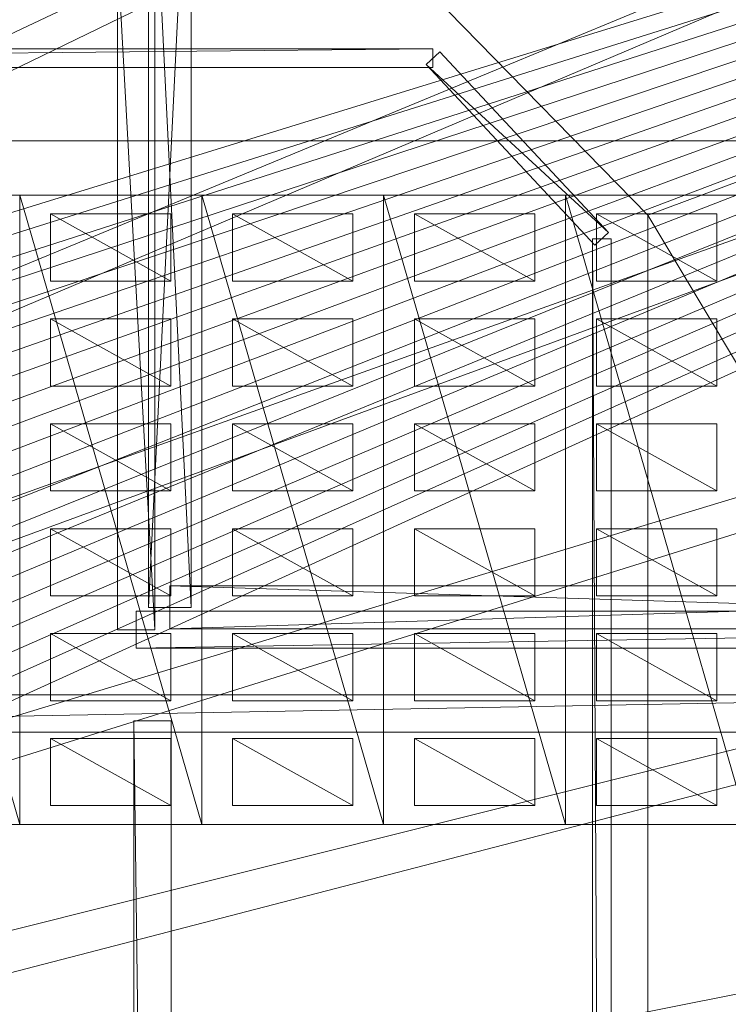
# Model space of a CAD drawing. Header units: millimetres. Extents: x -207 to 60078, y -249 to 35796.
# Tile 82 of 99: x 35277 to 39077, y 22856 to 28140. Entities that reach past the tile are written whole.
import ezdxf

# ---------------------------------------------------------------- set-up
doc = ezdxf.new("R2010")
doc.units = ezdxf.units.MM
for name, color, linetype, lineweight, true_color in [('F01_SLABS', 7, 'Continuous', 18, 0xa6b7af), ('F01_WALLS', 7, 'Continuous', 18, 0xc4ccd5), ('F02_SLABS', 7, 'Continuous', 18, 0xa6b7af), ('F02_WALLS', 7, 'Continuous', 18, 0xc4ccd5), ('F03_SEATING', 7, 'Continuous', 18, 0xac5052), ('F03_SLABS', 7, 'Continuous', 18, 0xa6b7af), ('F04_RAILS', 7, 'Continuous', 18, 0x627990), ('F04_SLABS', 7, 'Continuous', 18, 0xa6b7af), ('F07_SLABS', 7, 'Continuous', 18, 0xa6b7af), ('F07_WALLS', 7, 'Continuous', 18, 0xc4ccd5), ('F08_SLABS', 7, 'Continuous', 18, 0xa6b7af)]:
    doc.layers.add(name, color=color, linetype=linetype, lineweight=lineweight, true_color=true_color)

msp = doc.modelspace()

# ---------------------------------------------------------------- meshes
at = {"layer": 'F01_SLABS'}
mesh = msp.add_polyface(dxfattribs=at)
corners = [(20499.3, 19563.1, -240), (20406.2, 19899.4, -240), (60000, 31910.1, -240), (20499.3, 19563.1), (60000, 31910.1), (20406.2, 19899.4), (20296.7, 20230.8, -240), (60000, 34436.8, -240), (60000, 34436.8), (20296.7, 20230.8), (20171.1, 20556.3, -240), (56562.5, 35630.1, -240), (56562.5, 35630.1), (20171.1, 20556.3), (20029.7, 20875.4, -240), (51226.1, 35630.1, -240), (51226.1, 35630.1), (20029.7, 20875.4), (19872.8, 21187.1, -240), (46893.9, 35630.1, -240), (46893.9, 35630.1), (19872.8, 21187.1), (19700.8, 21490.7, -240), (43291.1, 35630.1, -240), (43291.1, 35630.1), (19700.8, 21490.7), (19514.1, 21785.5, -240), (40234.1, 35630.1, -240), (40234.1, 35630.1), (19514.1, 21785.5), (19313.2, 22070.8, -240), (37595.9, 35630.1, -240), (37595.9, 35630.1), (19313.2, 22070.8), (19098.5, 22345.9, -240), (35285.4, 35630.1, -240), (35285.4, 35630.1), (19098.5, 22345.9), (18870.6, 22610.1, -240), (33236, 35630.1, -240), (33236, 35630.1), (18870.6, 22610.1), (18630, 22862.9, -240), (31397.3, 35630.1, -240), (31397.3, 35630.1), (18630, 22862.9), (18377.2, 23103.5, -240), (29730.8, 35630.1, -240), (29730.8, 35630.1), (18377.2, 23103.5), (18113, 23331.4, -240), (28206.3, 35630.1, -240), (28206.3, 35630.1), (18113, 23331.4), (26800.1, 35630.1, -240), (26800.1, 35630.1), (17837.9, 23546.1, -240), (25492.7, 35630.1, -240), (17837.9, 23546.1), (25492.7, 35630.1), (17552.6, 23747, -240), (24268.4, 35630.1, -240), (17552.6, 23747), (24268.4, 35630.1), (17257.8, 23933.7, -240), (23114.1, 35630.1, -240), (17257.8, 23933.7), (23114.1, 35630.1), (22018.9, 35630.1, -240), (22018.9, 35630.1), (20973.5, 35630.1), (20406.2, 15771.8), (60000, 6213.7), (20499.3, 16108.1)]
mesh.append_faces([[corners[k] for k in face] for face in [(0, 1, 2), (3, 4, 5), (1, 6, 7), (5, 8, 9), (6, 10, 11), (9, 12, 13), (10, 14, 15), (13, 16, 17), (14, 18, 19), (17, 20, 21), (18, 22, 23), (21, 24, 25), (22, 26, 27), (25, 28, 29), (26, 30, 31), (26, 31, 27), (29, 28, 32), (29, 32, 33), (30, 34, 35), (30, 35, 31), (33, 32, 36), (33, 36, 37), (34, 38, 39), (34, 39, 35), (37, 36, 40), (37, 40, 41), (38, 42, 43), (38, 43, 39), (41, 40, 44), (41, 44, 45), (39, 43, 44), (39, 44, 40), (42, 46, 47), (42, 47, 43), (45, 44, 48), (45, 48, 49), (43, 47, 48), (43, 48, 44), (46, 50, 51), (46, 51, 47), (49, 48, 52), (49, 52, 53), (47, 51, 52), (47, 52, 48), (50, 54, 51), (53, 52, 55), (51, 54, 55), (51, 55, 52), (56, 57, 54), (58, 55, 59), (54, 57, 59), (54, 59, 55), (60, 61, 57), (62, 59, 63), (57, 61, 63), (57, 63, 59), (64, 65, 61), (66, 63, 67), (61, 65, 67), (61, 67, 63), (65, 68, 69), (65, 69, 67), (68, 70, 69), (71, 72, 73)]])
mesh = msp.add_polyface(dxfattribs=at)
corners = [(20712.3, 17835.6, -240), (20703.8, 18184.5, -240), (60000, 20115, -240), (60000, 17835.6, -240), (20712.3, 17835.6), (60000, 17835.6), (60000, 20115), (20703.8, 18184.5), (20678.1, 18532.5, -240), (60000, 22405.3, -240), (60000, 22405.3), (20678.1, 18532.5), (20635.4, 18878.8, -240), (60000, 24718, -240), (60000, 24718), (20635.4, 18878.8), (20575.7, 19222.6, -240), (60000, 27064.6, -240), (60000, 27064.6), (20575.7, 19222.6), (20499.3, 19563.1, -240), (60000, 29457.5, -240), (60000, 29457.5), (20499.3, 19563.1), (60000, 31910.1, -240), (60000, 31910.1), (20406.2, 19899.4, -240), (60000, 34436.8, -240), (20406.2, 19899.4), (60000, 34436.8), (20296.7, 20230.8, -240), (56562.5, 35630.1, -240), (20296.7, 20230.8), (56562.5, 35630.1), (20171.1, 20556.3, -240), (51226.1, 35630.1, -240), (20171.1, 20556.3), (51226.1, 35630.1), (20029.7, 20875.4, -240), (46893.9, 35630.1, -240), (20029.7, 20875.4), (46893.9, 35630.1), (19872.8, 21187.1, -240), (43291.1, 35630.1, -240), (19872.8, 21187.1), (43291.1, 35630.1), (19700.8, 21490.7, -240), (40234.1, 35630.1, -240), (19700.8, 21490.7), (40234.1, 35630.1), (37595.9, 35630.1, -240), (37595.9, 35630.1), (35285.4, 35630.1, -240), (35285.4, 35630.1), (33236, 35630.1, -240), (33236, 35630.1)]
mesh.append_faces([[corners[k] for k in face] for face in [(0, 1, 2), (0, 2, 3), (4, 5, 6), (4, 6, 7), (3, 2, 6), (3, 6, 5), (1, 8, 9), (1, 9, 2), (7, 6, 10), (7, 10, 11), (2, 9, 10), (2, 10, 6), (8, 12, 13), (8, 13, 9), (11, 10, 14), (11, 14, 15), (9, 13, 14), (9, 14, 10), (12, 16, 17), (12, 17, 13), (15, 14, 18), (15, 18, 19), (13, 17, 18), (13, 18, 14), (16, 20, 21), (16, 21, 17), (19, 18, 22), (19, 22, 23), (17, 21, 22), (17, 22, 18), (20, 24, 21), (23, 22, 25), (21, 24, 25), (21, 25, 22), (26, 27, 24), (28, 25, 29), (24, 27, 29), (24, 29, 25), (30, 31, 27), (32, 29, 33), (27, 31, 33), (27, 33, 29), (34, 35, 31), (36, 33, 37), (31, 35, 37), (31, 37, 33), (38, 39, 35), (40, 37, 41), (35, 39, 41), (35, 41, 37), (42, 43, 39), (44, 41, 45), (39, 43, 45), (39, 45, 41), (46, 47, 43), (48, 45, 49), (43, 47, 49), (43, 49, 45), (47, 50, 51), (47, 51, 49), (50, 52, 53), (50, 53, 51), (52, 54, 55), (52, 55, 53)]])
at = {"layer": 'F01_WALLS'}
mesh = msp.add_polyface(dxfattribs=at)
corners = [(35967.2, 29630.1, 4553.7), (36197.2, 29630.1, 4553.7), (35967.2, 29630.1), (35967.2, 24986.3), (36197.2, 29630.1), (36197.2, 24986.3, 4553.7), (35967.2, 24986.3, 4553.7), (36197.2, 24986.3)]
mesh.append_faces([[corners[k] for k in face] for face in [(0, 1, 2), (3, 0, 2), (2, 1, 4), (4, 3, 2), (0, 5, 1), (6, 0, 3), (6, 5, 0), (1, 5, 4), (7, 3, 4), (4, 5, 7), (7, 6, 3), (5, 6, 7)]])
mesh = msp.add_polyface(dxfattribs=at)
corners = [(36082.2, 24871.3, 4553.7), (36082.2, 25101.3, 4553.7), (36082.2, 24871.3), (43520.5, 24871.3), (36082.2, 25101.3), (43520.5, 25101.3, 4553.7), (43520.5, 24871.3, 4553.7), (43520.5, 25101.3)]
mesh.append_faces([[corners[k] for k in face] for face in [(0, 1, 2), (3, 0, 2), (2, 1, 4), (4, 3, 2), (0, 5, 1), (6, 0, 3), (6, 5, 0), (1, 5, 4), (7, 3, 4), (4, 5, 7), (7, 6, 3), (5, 6, 7)]])
at = {"layer": 'F02_SLABS'}
mesh = msp.add_polyface(dxfattribs=at)
corners = [(16945.5, 23884.6, 4583.7), (6019.7, 35331.9, 4583.7), (53034.3, 35331.9, 4583.7), (53034.3, 35331.9, 4833.7), (6019.7, 35331.9, 4833.7), (16945.5, 23884.6, 4833.7), (17148.3, 23771.9, 4583.7), (17148.3, 23771.9, 4833.7), (17347.3, 23652.6, 4583.7), (17347.3, 23652.6, 4833.7), (17542.4, 23526.8, 4583.7), (17542.4, 23526.8, 4833.7), (17733.2, 23394.8, 4583.7), (17733.2, 23394.8, 4833.7), (17919.5, 23256.5, 4583.7), (17919.5, 23256.5, 4833.7), (18101.3, 23112.3, 4583.7), (18101.3, 23112.3, 4833.7), (18278.2, 22962.2, 4583.7), (18278.2, 22962.2, 4833.7), (18450.2, 22806.3, 4583.7), (18450.2, 22806.3, 4833.7), (18616.9, 22645, 4583.7), (18616.9, 22645, 4833.7), (18778.3, 22478.2, 4583.7), (18778.3, 22478.2, 4833.7), (18934.1, 22306.3, 4583.7), (18934.1, 22306.3, 4833.7), (19084.3, 22129.3, 4583.7), (19084.3, 22129.3, 4833.7), (19228.5, 21947.6, 4583.7), (53034.3, 32592.9, 4583.7), (53034.3, 32592.9, 4833.7), (19228.5, 21947.6, 4833.7), (19366.7, 21761.2, 4583.7), (19366.7, 21761.2, 4833.7), (19498.8, 21570.4, 4583.7), (19498.8, 21570.4, 4833.7), (19624.5, 21375.4, 4583.7), (19624.5, 21375.4, 4833.7), (19743.8, 21176.3, 4583.7), (20633.2, 18556.4, 4583.7), (20659.7, 18325.8, 4583.7), (20659.7, 18325.8, 4833.7), (20633.2, 18556.4, 4833.7), (20678.7, 18094.6, 4583.7), (20678.7, 18094.6, 4833.7)]
mesh.append_faces([[corners[k] for k in face] for face in [(0, 1, 2), (3, 4, 5), (2, 6, 0), (5, 7, 3), (2, 8, 6), (7, 9, 3), (2, 10, 8), (9, 11, 3), (2, 12, 10), (11, 13, 3), (2, 14, 12), (13, 15, 3), (2, 16, 14), (15, 17, 3), (2, 18, 16), (17, 19, 3), (2, 20, 18), (19, 21, 3), (22, 20, 2), (3, 21, 23), (24, 22, 2), (3, 23, 25), (26, 24, 2), (3, 25, 27), (28, 26, 2), (3, 27, 29), (30, 28, 31), (32, 29, 33), (34, 30, 31), (32, 33, 35), (36, 34, 31), (32, 35, 37), (38, 36, 31), (32, 37, 39), (40, 38, 31), (2, 1, 4, 3), (41, 42, 43, 44), (42, 45, 46, 43)]])
mesh = msp.add_polyface(dxfattribs=at)
corners = [(53034.3, 35331.9, 4583.7), (53034.3, 32592.9, 4583.7), (19084.3, 22129.3, 4583.7), (19084.3, 22129.3, 4833.7), (53034.3, 32592.9, 4833.7), (53034.3, 35331.9, 4833.7), (53321.2, 4099.4, 4583.7), (55083.8, 32592.9, 4583.7), (55083.8, 32592.9, 4833.7), (53321.2, 4099.4, 4833.7), (19624.5, 21375.4, 4833.7), (19743.8, 21176.3, 4833.7), (19856.6, 20973.5, 4583.7), (19743.8, 21176.3, 4583.7), (19856.6, 20973.5, 4833.7), (19962.6, 20767.1, 4583.7), (19962.6, 20767.1, 4833.7), (20061.8, 20557.3, 4583.7), (20061.8, 20557.3, 4833.7), (20154.1, 20344.4, 4583.7), (20154.1, 20344.4, 4833.7), (20239.4, 20128.6, 4583.7), (20239.4, 20128.6, 4833.7), (20317.5, 19910.2, 4583.7), (20317.5, 19910.2, 4833.7), (20388.5, 19689.2, 4583.7), (20388.5, 19689.2, 4833.7), (20452.2, 19466.1, 4583.7), (20452.2, 19466.1, 4833.7), (20508.6, 19241, 4583.7), (20508.6, 19241, 4833.7), (20557.6, 19014.2, 4583.7), (20557.6, 19014.2, 4833.7), (20599.1, 18785.9, 4583.7), (20599.1, 18785.9, 4833.7), (20633.2, 18556.4, 4583.7), (20633.2, 18556.4, 4833.7), (20659.7, 18325.8, 4583.7), (20659.7, 18325.8, 4833.7), (20678.7, 18094.6, 4583.7), (20678.7, 18094.6, 4833.7), (20690.1, 17862.8, 4583.7), (20690.1, 17862.8, 4833.7), (55083.8, 4099.4, 4583.7), (55083.8, 4099.4, 4833.7)]
mesh.append_faces([[corners[k] for k in face] for face in [(0, 1, 2), (3, 4, 5), (6, 1, 7), (8, 4, 9), (4, 10, 11), (12, 13, 1), (4, 11, 14), (15, 12, 1), (4, 14, 16), (17, 15, 1), (4, 16, 18), (19, 17, 1), (4, 18, 20), (21, 19, 1), (4, 20, 22), (23, 21, 1), (4, 22, 24), (25, 23, 1), (4, 24, 26), (27, 25, 1), (4, 26, 28), (29, 27, 1), (4, 28, 30), (31, 29, 1), (4, 30, 32), (33, 31, 1), (4, 32, 34), (35, 33, 1), (4, 34, 36), (37, 35, 1), (4, 36, 38), (39, 37, 1), (4, 38, 40), (41, 39, 1), (4, 40, 42), (43, 7, 8, 44), (7, 1, 4, 8), (1, 0, 5, 4)]])
mesh = msp.add_polyface(dxfattribs=at)
corners = [(55083.8, 32592.9, 4583.7), (55083.8, 4099.4, 4583.7), (53321.2, 4099.4, 4583.7), (53321.2, 4099.4, 4833.7), (55083.8, 4099.4, 4833.7), (55083.8, 32592.9, 4833.7), (53034.3, 32592.9, 4583.7), (20690.1, 17862.8, 4583.7), (20690.1, 17862.8, 4833.7), (53034.3, 32592.9, 4833.7), (19228.5, 13314, 4583.7), (53321.2, 134.1, 4583.7), (53321.2, 134.1, 4833.7), (19228.5, 13314, 4833.7), (19962.6, 14494.5, 4583.7), (20061.8, 14704.2, 4583.7), (20154.1, 14917.1, 4583.7), (20154.1, 14917.1, 4833.7), (20061.8, 14704.2, 4833.7), (20239.4, 15132.9, 4583.7), (20239.4, 15132.9, 4833.7), (20317.5, 15351.4, 4583.7), (20317.5, 15351.4, 4833.7), (20388.5, 15572.3, 4583.7), (20388.5, 15572.3, 4833.7), (20452.2, 15795.5, 4583.7), (20452.2, 15795.5, 4833.7), (20508.6, 16020.6, 4583.7), (20508.6, 16020.6, 4833.7), (20557.6, 16247.4, 4583.7), (20557.6, 16247.4, 4833.7), (20599.1, 16475.7, 4583.7), (20599.1, 16475.7, 4833.7), (20633.2, 16705.2, 4583.7), (20633.2, 16705.2, 4833.7), (20659.7, 16935.7, 4583.7), (20659.7, 16935.7, 4833.7), (20678.7, 17167, 4583.7), (20678.7, 17167, 4833.7), (20690.1, 17398.8, 4583.7), (20690.1, 17398.8, 4833.7), (20693.9, 17630.8, 4583.7), (20693.9, 17630.8, 4833.7), (9708.8, 134.1, 4583.7), (9708.8, 134.1, 4833.7)]
mesh.append_faces([[corners[k] for k in face] for face in [(0, 1, 2), (3, 4, 5), (6, 2, 7), (8, 3, 9), (10, 2, 11), (12, 3, 13), (14, 15, 2), (15, 16, 2), (3, 17, 18), (16, 19, 2), (3, 20, 17), (19, 21, 2), (3, 22, 20), (21, 23, 2), (3, 24, 22), (23, 25, 2), (3, 26, 24), (25, 27, 2), (3, 28, 26), (27, 29, 2), (3, 30, 28), (29, 31, 2), (3, 32, 30), (31, 33, 2), (3, 34, 32), (33, 35, 2), (3, 36, 34), (35, 37, 2), (3, 38, 36), (37, 39, 2), (3, 40, 38), (7, 2, 41), (42, 3, 8), (39, 41, 2), (3, 42, 40), (43, 11, 12, 44), (11, 2, 3, 12), (2, 1, 4, 3)]])
at = {"layer": 'F02_WALLS'}
mesh = msp.add_polyface(dxfattribs=at)
corners = [(36000.8, 28504.9, 4833.7), (36000.8, 24866.6, 4833.7), (35800.8, 28504.9, 4833.7), (35800.8, 28504.9, 9511.3), (36000.8, 24866.6, 9511.3), (36000.8, 28504.9, 9511.3), (35800.8, 24866.6, 4833.7), (35800.8, 24866.6, 9511.3)]
mesh.append_faces([[corners[k] for k in face] for face in [(0, 1, 2), (3, 4, 5), (6, 2, 1), (4, 3, 7), (2, 6, 7, 3), (6, 1, 4, 7), (1, 0, 5, 4), (0, 2, 3, 5)]])
mesh = msp.add_polyface(dxfattribs=at)
corners = [(35900.8, 24966.6, 4833.7), (47582.7, 24966.6, 4833.7), (35900.8, 24766.6, 4833.7), (35900.8, 24766.6, 9511.3), (47582.7, 24966.6, 9511.3), (35900.8, 24966.6, 9511.3), (47582.7, 24766.6, 4833.7), (47582.7, 24766.6, 9511.3)]
mesh.append_faces([[corners[k] for k in face] for face in [(0, 1, 2), (3, 4, 5), (6, 2, 1), (4, 3, 7), (2, 6, 7, 3), (6, 1, 4, 7), (1, 0, 5, 4), (0, 2, 3, 5)]])
at = {"layer": 'F03_SEATING'}
mesh = msp.add_polyface(dxfattribs=at)
corners = [(36086.9, 27097.4, 11341.3), (36086.9, 26737.1, 11341.3), (35442.8, 27097.4, 11341.3), (35442.8, 27097.4, 11461.3), (36086.9, 26737.1, 11461.3), (36086.9, 27097.4, 11461.3), (35442.8, 26737.1, 11341.3), (35442.8, 26737.1, 11461.3)]
mesh.append_faces([[corners[k] for k in face] for face in [(0, 1, 2), (3, 4, 5), (6, 2, 1), (4, 3, 7), (2, 6, 7, 3), (6, 1, 4, 7), (1, 0, 5, 4), (0, 2, 3, 5)]])
mesh = msp.add_polyface(dxfattribs=at)
corners = [(37062.9, 27097.4, 11441.3), (37062.9, 26737.1, 11441.3), (36418.8, 27097.4, 11441.3), (36418.8, 27097.4, 11561.3), (37062.9, 26737.1, 11561.3), (37062.9, 27097.4, 11561.3), (36418.8, 26737.1, 11441.3), (36418.8, 26737.1, 11561.3)]
mesh.append_faces([[corners[k] for k in face] for face in [(0, 1, 2), (3, 4, 5), (6, 2, 1), (4, 3, 7), (2, 6, 7, 3), (6, 1, 4, 7), (1, 0, 5, 4), (0, 2, 3, 5)]])
mesh = msp.add_polyface(dxfattribs=at)
corners = [(38038.9, 27097.4, 11541.3), (38038.9, 26737.1, 11541.3), (37394.7, 27097.4, 11541.3), (37394.7, 27097.4, 11661.3), (38038.9, 26737.1, 11661.3), (38038.9, 27097.4, 11661.3), (37394.7, 26737.1, 11541.3), (37394.7, 26737.1, 11661.3)]
mesh.append_faces([[corners[k] for k in face] for face in [(0, 1, 2), (3, 4, 5), (6, 2, 1), (4, 3, 7), (2, 6, 7, 3), (6, 1, 4, 7), (1, 0, 5, 4), (0, 2, 3, 5)]])
mesh = msp.add_polyface(dxfattribs=at)
corners = [(39014.8, 27097.4, 11641.3), (39014.8, 26737.1, 11641.3), (38370.7, 27097.4, 11641.3), (38370.7, 27097.4, 11761.3), (39014.8, 26737.1, 11761.3), (39014.8, 27097.4, 11761.3), (38370.7, 26737.1, 11641.3), (38370.7, 26737.1, 11761.3)]
mesh.append_faces([[corners[k] for k in face] for face in [(0, 1, 2), (3, 4, 5), (6, 2, 1), (4, 3, 7), (2, 6, 7, 3), (6, 1, 4, 7), (1, 0, 5, 4), (0, 2, 3, 5)]])
mesh = msp.add_polyface(dxfattribs=at)
corners = [(36086.9, 26534.4, 11341.3), (36086.9, 26174.1, 11341.3), (35442.8, 26534.4, 11341.3), (35442.8, 26534.4, 11461.3), (36086.9, 26174.1, 11461.3), (36086.9, 26534.4, 11461.3), (35442.8, 26174.1, 11341.3), (35442.8, 26174.1, 11461.3)]
mesh.append_faces([[corners[k] for k in face] for face in [(0, 1, 2), (3, 4, 5), (6, 2, 1), (4, 3, 7), (2, 6, 7, 3), (6, 1, 4, 7), (1, 0, 5, 4), (0, 2, 3, 5)]])
mesh = msp.add_polyface(dxfattribs=at)
corners = [(37062.9, 26534.4, 11441.3), (37062.9, 26174.1, 11441.3), (36418.8, 26534.4, 11441.3), (36418.8, 26534.4, 11561.3), (37062.9, 26174.1, 11561.3), (37062.9, 26534.4, 11561.3), (36418.8, 26174.1, 11441.3), (36418.8, 26174.1, 11561.3)]
mesh.append_faces([[corners[k] for k in face] for face in [(0, 1, 2), (3, 4, 5), (6, 2, 1), (4, 3, 7), (2, 6, 7, 3), (6, 1, 4, 7), (1, 0, 5, 4), (0, 2, 3, 5)]])
mesh = msp.add_polyface(dxfattribs=at)
corners = [(38038.9, 26534.4, 11541.3), (38038.9, 26174.1, 11541.3), (37394.7, 26534.4, 11541.3), (37394.7, 26534.4, 11661.3), (38038.9, 26174.1, 11661.3), (38038.9, 26534.4, 11661.3), (37394.7, 26174.1, 11541.3), (37394.7, 26174.1, 11661.3)]
mesh.append_faces([[corners[k] for k in face] for face in [(0, 1, 2), (3, 4, 5), (6, 2, 1), (4, 3, 7), (2, 6, 7, 3), (6, 1, 4, 7), (1, 0, 5, 4), (0, 2, 3, 5)]])
mesh = msp.add_polyface(dxfattribs=at)
corners = [(39014.8, 26534.4, 11641.3), (39014.8, 26174.1, 11641.3), (38370.7, 26534.4, 11641.3), (38370.7, 26534.4, 11761.3), (39014.8, 26174.1, 11761.3), (39014.8, 26534.4, 11761.3), (38370.7, 26174.1, 11641.3), (38370.7, 26174.1, 11761.3)]
mesh.append_faces([[corners[k] for k in face] for face in [(0, 1, 2), (3, 4, 5), (6, 2, 1), (4, 3, 7), (2, 6, 7, 3), (6, 1, 4, 7), (1, 0, 5, 4), (0, 2, 3, 5)]])
mesh = msp.add_polyface(dxfattribs=at)
corners = [(36086.9, 25971.5, 11341.3), (36086.9, 25611.2, 11341.3), (35442.8, 25971.5, 11341.3), (35442.8, 25971.5, 11461.3), (36086.9, 25611.2, 11461.3), (36086.9, 25971.5, 11461.3), (35442.8, 25611.2, 11341.3), (35442.8, 25611.2, 11461.3)]
mesh.append_faces([[corners[k] for k in face] for face in [(0, 1, 2), (3, 4, 5), (6, 2, 1), (4, 3, 7), (2, 6, 7, 3), (6, 1, 4, 7), (1, 0, 5, 4), (0, 2, 3, 5)]])
mesh = msp.add_polyface(dxfattribs=at)
corners = [(37062.9, 25971.5, 11441.3), (37062.9, 25611.2, 11441.3), (36418.8, 25971.5, 11441.3), (36418.8, 25971.5, 11561.3), (37062.9, 25611.2, 11561.3), (37062.9, 25971.5, 11561.3), (36418.8, 25611.2, 11441.3), (36418.8, 25611.2, 11561.3)]
mesh.append_faces([[corners[k] for k in face] for face in [(0, 1, 2), (3, 4, 5), (6, 2, 1), (4, 3, 7), (2, 6, 7, 3), (6, 1, 4, 7), (1, 0, 5, 4), (0, 2, 3, 5)]])
mesh = msp.add_polyface(dxfattribs=at)
corners = [(38038.9, 25971.5, 11541.3), (38038.9, 25611.2, 11541.3), (37394.7, 25971.5, 11541.3), (37394.7, 25971.5, 11661.3), (38038.9, 25611.2, 11661.3), (38038.9, 25971.5, 11661.3), (37394.7, 25611.2, 11541.3), (37394.7, 25611.2, 11661.3)]
mesh.append_faces([[corners[k] for k in face] for face in [(0, 1, 2), (3, 4, 5), (6, 2, 1), (4, 3, 7), (2, 6, 7, 3), (6, 1, 4, 7), (1, 0, 5, 4), (0, 2, 3, 5)]])
mesh = msp.add_polyface(dxfattribs=at)
corners = [(39014.8, 25971.5, 11641.3), (39014.8, 25611.2, 11641.3), (38370.7, 25971.5, 11641.3), (38370.7, 25971.5, 11761.3), (39014.8, 25611.2, 11761.3), (39014.8, 25971.5, 11761.3), (38370.7, 25611.2, 11641.3), (38370.7, 25611.2, 11761.3)]
mesh.append_faces([[corners[k] for k in face] for face in [(0, 1, 2), (3, 4, 5), (6, 2, 1), (4, 3, 7), (2, 6, 7, 3), (6, 1, 4, 7), (1, 0, 5, 4), (0, 2, 3, 5)]])
mesh = msp.add_polyface(dxfattribs=at)
corners = [(36086.9, 25408.5, 11341.3), (36086.9, 25048.2, 11341.3), (35442.8, 25408.5, 11341.3), (35442.8, 25408.5, 11461.3), (36086.9, 25048.2, 11461.3), (36086.9, 25408.5, 11461.3), (35442.8, 25048.2, 11341.3), (35442.8, 25048.2, 11461.3)]
mesh.append_faces([[corners[k] for k in face] for face in [(0, 1, 2), (3, 4, 5), (6, 2, 1), (4, 3, 7), (2, 6, 7, 3), (6, 1, 4, 7), (1, 0, 5, 4), (0, 2, 3, 5)]])
mesh = msp.add_polyface(dxfattribs=at)
corners = [(37062.9, 25408.5, 11441.3), (37062.9, 25048.2, 11441.3), (36418.8, 25408.5, 11441.3), (36418.8, 25408.5, 11561.3), (37062.9, 25048.2, 11561.3), (37062.9, 25408.5, 11561.3), (36418.8, 25048.2, 11441.3), (36418.8, 25048.2, 11561.3)]
mesh.append_faces([[corners[k] for k in face] for face in [(0, 1, 2), (3, 4, 5), (6, 2, 1), (4, 3, 7), (2, 6, 7, 3), (6, 1, 4, 7), (1, 0, 5, 4), (0, 2, 3, 5)]])
mesh = msp.add_polyface(dxfattribs=at)
corners = [(38038.9, 25408.5, 11541.3), (38038.9, 25048.2, 11541.3), (37394.7, 25408.5, 11541.3), (37394.7, 25408.5, 11661.3), (38038.9, 25048.2, 11661.3), (38038.9, 25408.5, 11661.3), (37394.7, 25048.2, 11541.3), (37394.7, 25048.2, 11661.3)]
mesh.append_faces([[corners[k] for k in face] for face in [(0, 1, 2), (3, 4, 5), (6, 2, 1), (4, 3, 7), (2, 6, 7, 3), (6, 1, 4, 7), (1, 0, 5, 4), (0, 2, 3, 5)]])
mesh = msp.add_polyface(dxfattribs=at)
corners = [(39014.8, 25408.5, 11641.3), (39014.8, 25048.2, 11641.3), (38370.7, 25408.5, 11641.3), (38370.7, 25408.5, 11761.3), (39014.8, 25048.2, 11761.3), (39014.8, 25408.5, 11761.3), (38370.7, 25048.2, 11641.3), (38370.7, 25048.2, 11761.3)]
mesh.append_faces([[corners[k] for k in face] for face in [(0, 1, 2), (3, 4, 5), (6, 2, 1), (4, 3, 7), (2, 6, 7, 3), (6, 1, 4, 7), (1, 0, 5, 4), (0, 2, 3, 5)]])
mesh = msp.add_polyface(dxfattribs=at)
corners = [(36086.9, 24845.5, 11341.3), (36086.9, 24485.2, 11341.3), (35442.8, 24845.5, 11341.3), (35442.8, 24845.5, 11461.3), (36086.9, 24485.2, 11461.3), (36086.9, 24845.5, 11461.3), (35442.8, 24485.2, 11341.3), (35442.8, 24485.2, 11461.3)]
mesh.append_faces([[corners[k] for k in face] for face in [(0, 1, 2), (3, 4, 5), (6, 2, 1), (4, 3, 7), (2, 6, 7, 3), (6, 1, 4, 7), (1, 0, 5, 4), (0, 2, 3, 5)]])
mesh = msp.add_polyface(dxfattribs=at)
corners = [(37062.9, 24845.5, 11441.3), (37062.9, 24485.2, 11441.3), (36418.8, 24845.5, 11441.3), (36418.8, 24845.5, 11561.3), (37062.9, 24485.2, 11561.3), (37062.9, 24845.5, 11561.3), (36418.8, 24485.2, 11441.3), (36418.8, 24485.2, 11561.3)]
mesh.append_faces([[corners[k] for k in face] for face in [(0, 1, 2), (3, 4, 5), (6, 2, 1), (4, 3, 7), (2, 6, 7, 3), (6, 1, 4, 7), (1, 0, 5, 4), (0, 2, 3, 5)]])
mesh = msp.add_polyface(dxfattribs=at)
corners = [(38038.9, 24845.5, 11541.3), (38038.9, 24485.2, 11541.3), (37394.7, 24845.5, 11541.3), (37394.7, 24845.5, 11661.3), (38038.9, 24485.2, 11661.3), (38038.9, 24845.5, 11661.3), (37394.7, 24485.2, 11541.3), (37394.7, 24485.2, 11661.3)]
mesh.append_faces([[corners[k] for k in face] for face in [(0, 1, 2), (3, 4, 5), (6, 2, 1), (4, 3, 7), (2, 6, 7, 3), (6, 1, 4, 7), (1, 0, 5, 4), (0, 2, 3, 5)]])
mesh = msp.add_polyface(dxfattribs=at)
corners = [(39014.8, 24845.5, 11641.3), (39014.8, 24485.2, 11641.3), (38370.7, 24845.5, 11641.3), (38370.7, 24845.5, 11761.3), (39014.8, 24485.2, 11761.3), (39014.8, 24845.5, 11761.3), (38370.7, 24485.2, 11641.3), (38370.7, 24485.2, 11761.3)]
mesh.append_faces([[corners[k] for k in face] for face in [(0, 1, 2), (3, 4, 5), (6, 2, 1), (4, 3, 7), (2, 6, 7, 3), (6, 1, 4, 7), (1, 0, 5, 4), (0, 2, 3, 5)]])
mesh = msp.add_polyface(dxfattribs=at)
corners = [(36086.9, 24282.6, 11341.3), (36086.9, 23922.3, 11341.3), (35442.8, 24282.6, 11341.3), (35442.8, 24282.6, 11461.3), (36086.9, 23922.3, 11461.3), (36086.9, 24282.6, 11461.3), (35442.8, 23922.3, 11341.3), (35442.8, 23922.3, 11461.3)]
mesh.append_faces([[corners[k] for k in face] for face in [(0, 1, 2), (3, 4, 5), (6, 2, 1), (4, 3, 7), (2, 6, 7, 3), (6, 1, 4, 7), (1, 0, 5, 4), (0, 2, 3, 5)]])
mesh = msp.add_polyface(dxfattribs=at)
corners = [(37062.9, 24282.6, 11441.3), (37062.9, 23922.3, 11441.3), (36418.8, 24282.6, 11441.3), (36418.8, 24282.6, 11561.3), (37062.9, 23922.3, 11561.3), (37062.9, 24282.6, 11561.3), (36418.8, 23922.3, 11441.3), (36418.8, 23922.3, 11561.3)]
mesh.append_faces([[corners[k] for k in face] for face in [(0, 1, 2), (3, 4, 5), (6, 2, 1), (4, 3, 7), (2, 6, 7, 3), (6, 1, 4, 7), (1, 0, 5, 4), (0, 2, 3, 5)]])
mesh = msp.add_polyface(dxfattribs=at)
corners = [(38038.9, 24282.6, 11541.3), (38038.9, 23922.3, 11541.3), (37394.7, 24282.6, 11541.3), (37394.7, 24282.6, 11661.3), (38038.9, 23922.3, 11661.3), (38038.9, 24282.6, 11661.3), (37394.7, 23922.3, 11541.3), (37394.7, 23922.3, 11661.3)]
mesh.append_faces([[corners[k] for k in face] for face in [(0, 1, 2), (3, 4, 5), (6, 2, 1), (4, 3, 7), (2, 6, 7, 3), (6, 1, 4, 7), (1, 0, 5, 4), (0, 2, 3, 5)]])
mesh = msp.add_polyface(dxfattribs=at)
corners = [(39014.8, 24282.6, 11641.3), (39014.8, 23922.3, 11641.3), (38370.7, 24282.6, 11641.3), (38370.7, 24282.6, 11761.3), (39014.8, 23922.3, 11761.3), (39014.8, 24282.6, 11761.3), (38370.7, 23922.3, 11641.3), (38370.7, 23922.3, 11761.3)]
mesh.append_faces([[corners[k] for k in face] for face in [(0, 1, 2), (3, 4, 5), (6, 2, 1), (4, 3, 7), (2, 6, 7, 3), (6, 1, 4, 7), (1, 0, 5, 4), (0, 2, 3, 5)]])
at = {"layer": 'F03_SLABS'}
mesh = msp.add_polyface(dxfattribs=at)
corners = [(55168.7, 3554.2, 9541.3), (53452.5, 3554.2, 9541.3), (43531.9, 27490.6, 9541.3), (43531.9, 27490.6, 9791.3), (53452.5, 3554.2, 9791.3), (55168.7, 3554.2, 9791.3), (53452.5, 259.8, 9541.3), (9793.6, 259.8, 9541.3), (22476.8, 5972.9, 9541.3), (22476.8, 5972.9, 9791.3), (9793.6, 259.8, 9791.3), (53452.5, 259.8, 9791.3), (43531.9, 5972.9, 9541.3), (43531.9, 5972.9, 9791.3), (4728.6, 4471.6, 9541.3), (4728.6, 4471.6, 9791.3), (3891.5, 32828.4, 9541.3), (22476.8, 27490.6, 9541.3), (22476.8, 27490.6, 9791.3), (3891.5, 32828.4, 9791.3), (53368.7, 35372.1, 9541.3), (53368.7, 32369.6, 9541.3), (53368.7, 32369.6, 9791.3), (53368.7, 35372.1, 9791.3), (55168.7, 32369.6, 9541.3), (55168.7, 32369.6, 9791.3), (5984.4, 35372.1, 9541.3), (5984.4, 35372.1, 9791.3)]
mesh.append_faces([[corners[k] for k in face] for face in [(0, 1, 2), (3, 4, 5), (6, 7, 8), (9, 10, 11), (8, 12, 6), (11, 13, 9), (8, 7, 14), (15, 10, 9), (14, 16, 17), (18, 19, 15), (20, 21, 2), (3, 22, 23), (2, 24, 0), (5, 25, 3), (12, 1, 6), (11, 4, 13), (14, 17, 8), (9, 18, 15), (20, 2, 17), (18, 3, 23), (1, 12, 2), (3, 13, 4), (17, 16, 26), (27, 19, 18), (2, 21, 24), (25, 22, 3), (17, 26, 20), (23, 27, 18), (20, 26, 27, 23), (26, 16, 19, 27), (16, 14, 15, 19), (14, 7, 10, 15), (7, 6, 11, 10), (6, 1, 4, 11), (1, 0, 5, 4), (0, 24, 25, 5), (24, 21, 22, 25), (21, 20, 23, 22), (8, 17, 18, 9), (17, 2, 3, 18), (2, 12, 13, 3), (12, 8, 9, 13)]])
mesh = msp.add_polyface(dxfattribs=at)
corners = [(43531.9, 27490.6, 9541.3), (43531.9, 5972.9, 9541.3), (22476.8, 27490.6, 9541.3), (22476.8, 27490.6, 9791.3), (43531.9, 5972.9, 9791.3), (43531.9, 27490.6, 9791.3), (22476.8, 5972.9, 9541.3), (22476.8, 5972.9, 9791.3)]
mesh.append_faces([[corners[k] for k in face] for face in [(0, 1, 2), (3, 4, 5), (6, 2, 1), (4, 3, 7), (2, 6, 7, 3), (6, 1, 4, 7), (1, 0, 5, 4), (0, 2, 3, 5)]])
mesh = msp.add_polyface(dxfattribs=at)
corners = [(35276.9, 27198.7, 9541.3), (35276.9, 23820.9, 9541.3), (34300.9, 27198.7, 9541.3), (34300.9, 27198.7, 10891.3), (35276.9, 23820.9, 10891.3), (35276.9, 27198.7, 10891.3), (34300.9, 23820.9, 9541.3), (34300.9, 23820.9, 10891.3)]
mesh.append_faces([[corners[k] for k in face] for face in [(0, 1, 2), (3, 4, 5), (6, 2, 1), (4, 3, 7), (2, 6, 7, 3), (6, 1, 4, 7), (1, 0, 5, 4), (0, 2, 3, 5)]])
mesh = msp.add_polyface(dxfattribs=at)
corners = [(36252.8, 27198.7, 9541.3), (36252.8, 23820.9, 9541.3), (35276.9, 27198.7, 9541.3), (35276.9, 27198.7, 10991.3), (36252.8, 23820.9, 10991.3), (36252.8, 27198.7, 10991.3), (35276.9, 23820.9, 9541.3), (35276.9, 23820.9, 10991.3)]
mesh.append_faces([[corners[k] for k in face] for face in [(0, 1, 2), (3, 4, 5), (6, 2, 1), (4, 3, 7), (2, 6, 7, 3), (6, 1, 4, 7), (1, 0, 5, 4), (0, 2, 3, 5)]])
mesh = msp.add_polyface(dxfattribs=at)
corners = [(37228.8, 27198.7, 9541.3), (37228.8, 23820.9, 9541.3), (36252.8, 27198.7, 9541.3), (36252.8, 27198.7, 11091.3), (37228.8, 23820.9, 11091.3), (37228.8, 27198.7, 11091.3), (36252.8, 23820.9, 9541.3), (36252.8, 23820.9, 11091.3)]
mesh.append_faces([[corners[k] for k in face] for face in [(0, 1, 2), (3, 4, 5), (6, 2, 1), (4, 3, 7), (2, 6, 7, 3), (6, 1, 4, 7), (1, 0, 5, 4), (0, 2, 3, 5)]])
mesh = msp.add_polyface(dxfattribs=at)
corners = [(38204.8, 27198.7, 9541.3), (38204.8, 23820.9, 9541.3), (37228.8, 27198.7, 9541.3), (37228.8, 27198.7, 11191.3), (38204.8, 23820.9, 11191.3), (38204.8, 27198.7, 11191.3), (37228.8, 23820.9, 9541.3), (37228.8, 23820.9, 11191.3)]
mesh.append_faces([[corners[k] for k in face] for face in [(0, 1, 2), (3, 4, 5), (6, 2, 1), (4, 3, 7), (2, 6, 7, 3), (6, 1, 4, 7), (1, 0, 5, 4), (0, 2, 3, 5)]])
mesh = msp.add_polyface(dxfattribs=at)
corners = [(39180.8, 27198.7, 9541.3), (39180.8, 23820.9, 9541.3), (38204.8, 27198.7, 9541.3), (38204.8, 27198.7, 11291.3), (39180.8, 23820.9, 11291.3), (39180.8, 27198.7, 11291.3), (38204.8, 23820.9, 9541.3), (38204.8, 23820.9, 11291.3)]
mesh.append_faces([[corners[k] for k in face] for face in [(0, 1, 2), (3, 4, 5), (6, 2, 1), (4, 3, 7), (2, 6, 7, 3), (6, 1, 4, 7), (1, 0, 5, 4), (0, 2, 3, 5)]])
at = {"layer": 'F04_RAILS'}
mesh = msp.add_polyface(dxfattribs=at)
corners = [(27366.5, 27983.2, 14129.2), (37492.9, 27983.2, 14129.2), (27366.5, 27883.2, 14129.2), (27366.5, 27883.2, 15129.2), (37492.9, 27983.2, 15129.2), (27366.5, 27983.2, 15129.2), (37492.9, 27883.2, 14129.2), (37492.9, 27883.2, 15129.2)]
mesh.append_faces([[corners[k] for k in face] for face in [(0, 1, 2), (3, 4, 5), (6, 2, 1), (4, 3, 7), (2, 6, 7, 3), (6, 1, 4, 7), (1, 0, 5, 4), (0, 2, 3, 5)]])
mesh = msp.add_polyface(dxfattribs=at)
corners = [(37529.4, 27967.4, 14129.2), (38435, 26997.9, 14129.2), (37456.3, 27899.1, 14129.2), (37456.3, 27899.1, 15129.2), (38435, 26997.9, 15129.2), (37529.4, 27967.4, 15129.2), (38361.9, 26929.6, 14129.2), (38361.9, 26929.6, 15129.2)]
mesh.append_faces([[corners[k] for k in face] for face in [(0, 1, 2), (3, 4, 5), (6, 2, 1), (4, 3, 7), (2, 6, 7, 3), (6, 1, 4, 7), (1, 0, 5, 4), (0, 2, 3, 5)]])
mesh = msp.add_polyface(dxfattribs=at)
corners = [(38448.5, 26963.7, 14129.2), (38448.5, 8163.7, 14129.2), (38348.5, 26963.7, 14129.2), (38348.5, 26963.7, 15129.2), (38448.5, 8163.7, 15129.2), (38448.5, 26963.7, 15129.2), (38348.5, 8163.7, 14129.2), (38348.5, 8163.7, 15129.2)]
mesh.append_faces([[corners[k] for k in face] for face in [(0, 1, 2), (3, 4, 5), (6, 2, 1), (4, 3, 7), (2, 6, 7, 3), (6, 1, 4, 7), (1, 0, 5, 4), (0, 2, 3, 5)]])
at = {"layer": 'F04_SLABS'}
mesh = msp.add_polyface(dxfattribs=at)
corners = [(54411.2, 32359.3, 13879.2), (54411.2, 3442.7, 13879.2), (52805.8, 3442.7, 13879.2), (52805.8, 3442.7, 14129.2), (54411.2, 3442.7, 14129.2), (54411.2, 32359.3, 14129.2), (10036.5, -98.2, 13879.2), (10736.3, 1503.6, 13879.2), (21850.6, 5634.6, 13879.2), (21850.6, 5634.6, 14129.2), (10736.3, 1503.6, 14129.2), (10036.5, -98.2, 14129.2), (5302.7, 5634.6, 13879.2), (4973.4, 4201.4, 13879.2), (4232.4, 33118, 13879.2), (4232.4, 33118, 14129.2), (4973.4, 4201.4, 14129.2), (5302.7, 5634.6, 14129.2), (21850.6, 7067.8, 13879.2), (37575.2, 7067.8, 13879.2), (37575.2, 7067.8, 14129.2), (21850.6, 7067.8, 14129.2), (21850.6, 28186.2, 13879.2), (21850.6, 29450.7, 13879.2), (37575.2, 28186.2, 13879.2), (37575.2, 28186.2, 14129.2), (21850.6, 29450.7, 14129.2), (21850.6, 28186.2, 14129.2), (5261.5, 29450.7, 13879.2), (5261.5, 29450.7, 14129.2), (52764.7, 35520.7, 13879.2), (52764.7, 32359.3, 13879.2), (52764.7, 32359.3, 14129.2), (52764.7, 35520.7, 14129.2), (52805.8, -98.2, 13879.2), (38645.4, 8037.3, 13879.2), (38645.4, 8037.3, 14129.2), (52805.8, -98.2, 14129.2), (6290.6, 35520.7, 13879.2), (6290.6, 35520.7, 14129.2), (38645.4, 27090.2, 13879.2), (38645.4, 27090.2, 14129.2)]
mesh.append_faces([[corners[k] for k in face] for face in [(0, 1, 2), (3, 4, 5), (6, 7, 8), (9, 10, 11), (12, 13, 14), (15, 16, 17), (18, 19, 8), (9, 20, 21), (22, 23, 24), (25, 26, 27), (14, 28, 12), (17, 29, 15), (30, 31, 24), (25, 32, 33), (2, 31, 0), (5, 32, 3), (13, 12, 7), (10, 17, 16), (34, 19, 35), (36, 20, 37), (28, 14, 38), (39, 15, 29), (24, 23, 30), (33, 26, 25), (7, 6, 13), (16, 11, 10), (38, 23, 28), (29, 26, 39), (8, 34, 6), (11, 37, 9), (23, 38, 30), (33, 39, 26), (34, 8, 19), (20, 9, 37), (24, 31, 40), (41, 32, 25), (35, 2, 34), (37, 3, 36), (40, 31, 2), (3, 32, 41), (2, 35, 40), (41, 36, 3), (31, 30, 33, 32), (30, 38, 39, 33), (38, 14, 15, 39), (14, 13, 16, 15), (13, 6, 11, 16), (6, 34, 37, 11), (34, 2, 3, 37), (2, 1, 4, 3), (1, 0, 5, 4), (0, 31, 32, 5), (7, 12, 17, 10), (12, 28, 29, 17), (28, 23, 26, 29), (23, 22, 27, 26), (22, 24, 25, 27), (24, 40, 41, 25), (40, 35, 36, 41), (35, 19, 20, 36), (19, 18, 21, 20), (18, 8, 9, 21), (8, 7, 10, 9)]])
at = {"layer": 'F07_SLABS'}
mesh = msp.add_polyface(dxfattribs=at)
corners = [(5507.5, 5963.5, 27822.4), (4672.4, 4070.8, 27822.4), (3913.2, 32934.5, 27822.4), (3913.2, 32934.5, 28072.4), (4672.4, 4070.8, 28072.4), (5507.5, 5963.5, 28072.4), (16173.9, 5726.9, 27822.4), (21070.6, 5726.9, 27822.4), (16173.9, 2730.1, 27822.4), (16173.9, 2730.1, 28072.4), (21070.6, 5726.9, 28072.4), (16173.9, 5726.9, 28072.4), (4900.1, 32027.5, 27822.4), (4900.1, 32027.5, 28072.4), (5963, 35458.1, 27822.4), (51627.4, 35458.1, 27822.4), (21070.6, 29227.9, 27822.4), (21070.6, 29227.9, 28072.4), (51627.4, 35458.1, 28072.4), (5963, 35458.1, 28072.4), (9189.5, 2730.1, 27822.4), (9189.5, 2730.1, 28072.4), (9379.3, -108.9, 27822.4), (9379.3, -108.9, 28072.4), (51627.4, -108.9, 27822.4), (51627.4, -108.9, 28072.4)]
mesh.append_faces([[corners[k] for k in face] for face in [(0, 1, 2), (3, 4, 5), (6, 7, 8), (9, 10, 11), (2, 12, 0), (5, 13, 3), (14, 15, 16), (17, 18, 19), (1, 0, 20), (21, 5, 4), (12, 2, 14), (19, 3, 13), (20, 22, 1), (4, 23, 21), (14, 16, 12), (13, 17, 19), (22, 20, 8), (9, 21, 23), (16, 15, 24), (25, 18, 17), (8, 24, 22), (23, 25, 9), (24, 7, 16), (17, 10, 25), (8, 7, 24), (25, 10, 9), (15, 14, 19, 18), (14, 2, 3, 19), (2, 1, 4, 3), (1, 22, 23, 4), (22, 24, 25, 23), (24, 15, 18, 25), (0, 12, 13, 5), (12, 16, 17, 13), (16, 7, 10, 17), (7, 6, 11, 10), (6, 8, 9, 11), (8, 20, 21, 9), (20, 0, 5, 21)]])
at = {"layer": 'F07_WALLS'}
mesh = msp.add_polyface(dxfattribs=at)
corners = [(30636.2, 24517.3, 28072.4), (41416.5, 24517.3, 28072.4), (30636.2, 24317.3, 28072.4), (30636.2, 24317.3, 31696.5), (41416.5, 24517.3, 31696.5), (30636.2, 24517.3, 31696.5), (41416.5, 24317.3, 28072.4), (41416.5, 24317.3, 31696.5)]
mesh.append_faces([[corners[k] for k in face] for face in [(0, 1, 2), (3, 4, 5), (6, 2, 1), (4, 3, 7), (2, 6, 7, 3), (6, 1, 4, 7), (1, 0, 5, 4), (0, 2, 3, 5)]])
mesh = msp.add_polyface(dxfattribs=at)
corners = [(36088.4, 24377.9, 28072.4), (36088.4, 8999.7, 28072.4), (35888.4, 24377.9, 28072.4), (35888.4, 24377.9, 31696.5), (36088.4, 8999.7, 31696.5), (36088.4, 24377.9, 31696.5), (35888.4, 8999.7, 28072.4), (35888.4, 8999.7, 31696.5)]
mesh.append_faces([[corners[k] for k in face] for face in [(0, 1, 2), (3, 4, 5), (6, 2, 1), (4, 3, 7), (2, 6, 7, 3), (6, 1, 4, 7), (1, 0, 5, 4), (0, 2, 3, 5)]])
at = {"layer": 'F08_SLABS'}
mesh = msp.add_polyface(dxfattribs=at)
corners = [(50777.3, 35153.7, 31726.5), (50777.3, -71.2, 31726.5), (17943.3, 35153.7, 31726.5), (17943.3, 35153.7, 31976.5), (50777.3, -71.2, 31976.5), (50777.3, 35153.7, 31976.5), (17943.3, -71.2, 31726.5), (17943.3, -71.2, 31976.5)]
mesh.append_faces([[corners[k] for k in face] for face in [(0, 1, 2), (3, 4, 5), (6, 2, 1), (4, 3, 7), (2, 6, 7, 3), (6, 1, 4, 7), (1, 0, 5, 4), (0, 2, 3, 5)]])

doc.saveas('drawing.dxf')
